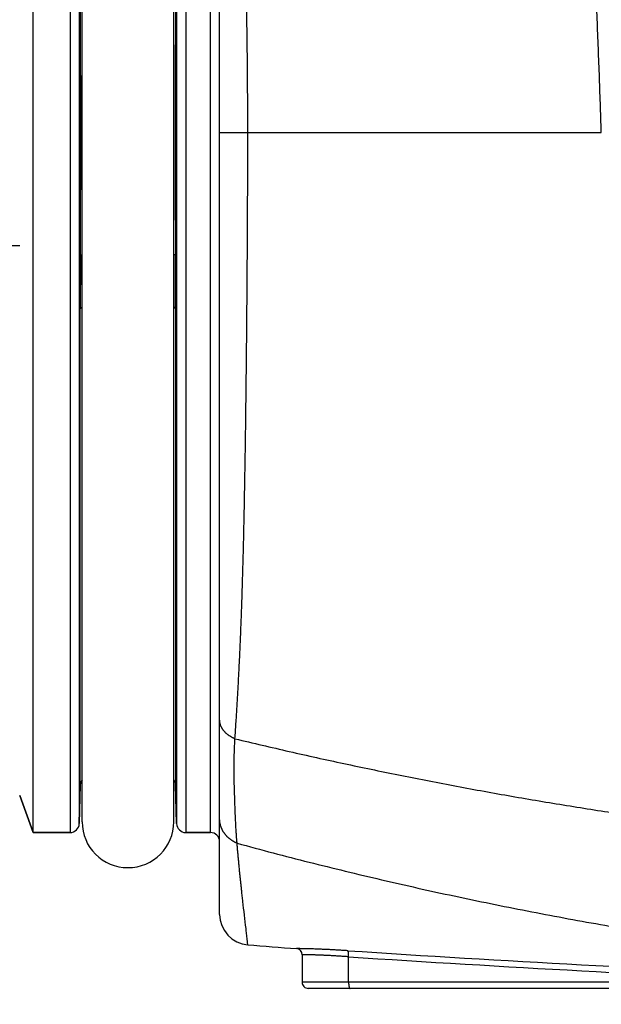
# Model space of a CAD drawing. Header units: millimetres. Extents: x 0 to 1300, y 0 to 891.
# Tile 88 of 141: x 374 to 383, y 464 to 480. Entities that reach past the tile are written whole.
import ezdxf

# ---------------------------------------------------------------- set-up
doc = ezdxf.new("R2010")
doc.units = ezdxf.units.MM
doc.header["$LTSCALE"] = 0.545669
doc.layers.add('NoLayerName_001', color=7, linetype='Continuous')
doc.styles.get("Standard").update_dxf_attribs({"font": 'txt', "bigfont": 'extfont2'})
doc.dimstyles.get("Standard").update_dxf_attribs({"dimtxt": 2.5, "dimasz": 2.5, "dimexe": 1, "dimexo": 1, "dimtad": 1, "dimdec": 3, "dimzin": 0, "dimdsep": 46, "dimtxsty": 'Standard', "dimcen": 2.5, "dimadec": 3, "dimazin": 0, "dimtfac": 0.75, "dimtdec": 3, "dimtmove": 0, "dimatfit": 3, "dimfxl": 1, "dimarcsym": 0})

# ---------------------------------------------------------------- blocks, each defined once
blk = doc.blocks.new('_OPEN30')
at = {"color": 0, "linetype": 'ByBlock', "lineweight": -2}
for p, q in [((-1, 0.267949), (0, 0)), ((0, 0), (-1, -0.267949)), ((0, 0), (-1, 0))]:
    blk.add_line(p, q, dxfattribs=at)
blk = doc.blocks.new('*D53')
at = {"layer": 'Defpoints', "color": 0}
for p in [(361.05, 468.022), (415, 467.279), (361.05, 447.662)]:
    blk.add_point(p, dxfattribs=at)
at = {"layer": 'NoLayerName_001', "color": 0, "linetype": 'Continuous', "lineweight": 13}
for p, q in [((361.05, 465.022), (361.05, 444.662)), ((415, 464.279), (415, 444.662)), ((410.5, 447.662), (365.55, 447.662))]:
    blk.add_line(p, q, dxfattribs=at)
at = {"layer": 'NoLayerName_001', "color": 0, "lineweight": 13, "xscale": 4.5, "yscale": 4.5, "zscale": 4.5, "rotation": 180}
blk.add_blockref('_OPEN30', (361.05, 447.662), dxfattribs=at)
at = {"layer": 'NoLayerName_001', "color": 0, "lineweight": 13, "xscale": 4.5, "yscale": 4.5, "zscale": 4.5}
blk.add_blockref('_OPEN30', (415, 447.662), dxfattribs=at)
at = {"layer": 'NoLayerName_001', "color": 0, "lineweight": 13, "insert": (388.025, 456.815), "char_height": 10.5, "attachment_point": 5}
blk.add_mtext('\\W0.8000;５４', dxfattribs=at)
blk = doc.blocks.new('*D54')
at = {"layer": 'Defpoints', "color": 0}
for p in [(327.5, 537.5), (625, 535), (327.5, 404.675)]:
    blk.add_point(p, dxfattribs=at)
at = {"layer": 'NoLayerName_001', "color": 0, "linetype": 'Continuous', "lineweight": 13}
for p, q in [((327.5, 534.5), (327.5, 401.675)), ((625, 532), (625, 401.675)), ((620.5, 404.675), (332, 404.675))]:
    blk.add_line(p, q, dxfattribs=at)
at = {"layer": 'NoLayerName_001', "color": 0, "lineweight": 13, "xscale": 4.5, "yscale": 4.5, "zscale": 4.5}
for p, rotation in [((327.5, 404.675), 180), ((625, 404.675), 360)]:
    blk.add_blockref('_OPEN30', p, dxfattribs=dict(at, rotation=rotation))
at = {"layer": 'NoLayerName_001', "color": 0, "lineweight": 13, "insert": (476.25, 413.896), "char_height": 10.5, "attachment_point": 5}
blk.add_mtext('\\W0.8000;２９８', dxfattribs=at)

msp = doc.modelspace()

# ---------------------------------------------------------------- linework, layer by layer
at = {"layer": 'NoLayerName_001', "color": 60, "linetype": 'Continuous', "lineweight": 25}
for p, q in [((377.2005072, 465.81120782), (377.2005072, 491.71484211)), ((374.1505072, 467.15), (374.1505072, 490.05)), ((374.75438367, 490.05), (374.75438367, 467.15)), ((376.64663073, 490.05), (376.64663073, 467.15)), ((377.0505072, 467.15), (377.0505072, 490.05)), ((374.90433227, 489.90392654), (374.90433227, 467.29607346)), ((374.9505072, 467.325), (374.9505072, 489.875)), ((376.4505072, 467.325), (376.4505072, 489.875)), ((376.49668213, 489.90392654), (376.49668213, 467.29607346)), ((377.2005072, 478.59999997), (383.44398243, 478.6)), ((372.43981508, 476.75212385), (373.92939528, 476.75212385)), ((374.92311514, 476.60074152), (374.9505072, 476.60060606)), ((376.47789891, 476.60074152), (376.4505072, 476.60060606)), ((374.92090411, 467.92892654), (374.92090411, 475.71990657)), ((376.48011029, 475.71990657), (376.48011029, 467.92892654)), ((374.90433227, 467.29607346), (374.92090411, 467.92892654)), ((374.92090411, 467.92892654), (374.90433227, 467.29607346)), ((376.49668213, 467.29607346), (376.48011029, 467.92892654)), ((376.48011029, 467.92892654), (376.49668213, 467.29607346)), ((374.1505072, 467.15), (373.92939528, 467.7575)), ((373.92939528, 467.7575), (374.1505072, 467.15)), ((374.75438367, 467.15), (374.1505072, 467.15)), ((374.1505072, 467.15), (374.75438367, 467.15)), ((377.0505072, 467.15), (376.64663073, 467.15)), ((376.64663073, 467.15), (377.0505072, 467.15)), ((378.5505072, 465.15086846), (378.5505072, 464.7)), ((379.30970292, 464.7), (379.30970292, 465.11684753)), ((386.9635357, 464.7), (378.5505072, 464.7)), ((412.0505072, 464.6), (378.65050728, 464.6))]:
    msp.add_line(p, q, dxfattribs=at)
for centre, radius, start, end in [((-29.26327109, 478.6), 404.1913308, 359.7165957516, 0.2834042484), ((780.66428526, 478.6), 404.19133058, 179.7165957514, 180.2834042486), ((552.47637437, 475.7146232), 177.55547034, 179.7140552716, 179.9982950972), ((196.2820738, 475.70798977), 180.19803688, 0.0037890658, 0.2838605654), ((375.07085271, 467.925), 0.15, 143.538251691, 178.500000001), ((376.33016169, 467.925), 0.15, 1.499999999, 36.461747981), ((375.7005072, 467.325), 0.75, 180, 0), ((374.75438367, 467.3), 0.15, 270, 358.5), ((376.64663073, 467.3), 0.15, 181.499999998, 270), ((377.0505072, 467), 0.15, 0.000000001, 90), ((377.7005072, 465.81120824), 0.5, 180.00004922, 265.436742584), ((395.54298991, 689.3655811), 224.76527151, 265.4367409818, 265.6406223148), ((378.45052023, 465.15086956), 0.09999882, 359.999370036, 85.648017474), ((401.93264038, 810.56053051), 346.08538773, 266.2493083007, 267.5178373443), ((401.97900885, 810.85991463), 346.48544829, 266.2486620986, 267.5122932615), ((378.6505072, 464.7), 0.1, 180, 270.000055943)]:
    msp.add_arc(centre, radius, start, end, dxfattribs=at)
for points, knots in [([(383.44398243, 478.6), (383.43882368, 478.75983219), (383.42883069, 479.07950728), (383.4118942, 479.55895604), (383.39391269, 480.03836757), (383.37476383, 480.51773689), (383.35459987, 480.99706776), (383.32646542, 481.63612759), (383.28920448, 482.43486191), (383.23398397, 483.55293527), (383.13483382, 485.469375), (383.04703924, 487.06612472), (382.98684993, 488.18391175)], [0, 0, 0, 0, 0.4797462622, 0.9594924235, 1.4392403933, 1.9189913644, 2.3987458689, 2.8785038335, 3.8380268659, 4.7975502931, 6.2368098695, 9.5950289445, 9.5950289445, 9.5950289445, 9.5950289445]), ([(377.66071774, 478.6), (377.66055798, 478.71068357), (377.66047266, 478.93205354), (377.65893946, 479.26410837), (377.65656415, 479.59616352), (377.65319417, 479.92821491), (377.6488687, 480.26025864), (377.64357555, 480.59229078), (377.63731631, 480.92430739), (377.63008886, 481.25630454), (377.62189209, 481.58827831), (377.61272457, 481.92022476), (377.60258516, 482.25213996), (377.59147187, 482.58401996), (377.57938583, 482.91586104), (377.56631645, 483.24765983), (377.5523453, 483.57941779), (377.53756916, 483.91113842), (377.51694857, 484.35338925), (377.46756574, 485.34830872), (377.42101819, 486.23254517), (377.38685334, 486.89576053)], [0, 0, 0, 0, 0.3320510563, 0.6641090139, 0.9961727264, 1.3282410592, 1.660312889, 1.9923871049, 2.3244626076, 2.6565383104, 2.9886131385, 3.3206860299, 3.652755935, 3.9848218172, 4.3168826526, 4.6489377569, 4.9809887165, 5.3130375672, 5.6450856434, 6.3091815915, 8.3014658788, 8.3014658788, 8.3014658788, 8.3014658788]), ([(377.45144084, 468.68405384), (377.4569408, 468.76653562), (377.46818056, 468.93148403), (377.48360149, 469.1790014), (377.4981316, 469.42657263), (377.51159399, 469.67420437), (377.52400442, 469.92189058), (377.53541497, 470.16962475), (377.5458936, 470.41740021), (377.5555039, 470.66521074), (377.56431112, 470.91305055), (377.57237778, 471.16091494), (377.57976463, 471.40880022), (377.58653296, 471.65670312), (377.59274347, 471.90462045), (377.60036375, 472.2351921), (377.60876693, 472.6484312), (377.61740055, 473.14434453), (377.62494779, 473.64027516), (377.63263943, 474.21887678), (377.64094493, 474.96281444), (377.64894506, 475.8720941), (377.65530861, 476.78138681), (377.65917571, 477.60802601), (377.66061378, 478.18667739), (377.66067865, 478.51733549), (377.66071851, 478.6)], [0, 0, 0, 0, 0.2479948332, 0.495991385, 0.7439884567, 0.9919851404, 1.2399811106, 1.4879771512, 1.7359736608, 1.9839703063, 2.2319661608, 2.4799612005, 2.7279561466, 2.9759512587, 3.2239463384, 3.4719409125, 3.9679291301, 4.4639174, 4.9599049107, 5.4558922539, 6.1998747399, 7.1918547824, 8.1838348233, 8.9278173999, 9.6717980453, 9.9197916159, 9.9197916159, 9.9197916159, 9.9197916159]), ([(374.92090411, 475.71990657), (374.92101711, 475.72051943), (374.92116995, 475.72176177), (374.92183998, 475.72352891), (374.92271758, 475.72521309), (374.92381177, 475.7268082), (374.9250692, 475.72831771), (374.92645485, 475.72974174), (374.92792954, 475.73108013), (374.92945792, 475.73233657), (374.93101887, 475.73351446), (374.93260692, 475.73461415), (374.93421976, 475.73564202), (374.93585585, 475.73660419), (374.93751356, 475.73750693), (374.9391913, 475.73835646), (374.94088748, 475.73915905), (374.94260053, 475.73992088), (374.94432882, 475.74064834), (374.946071, 475.74134708), (374.94782472, 475.74202543), (374.94900094, 475.7424624), (374.94958899, 475.7426831)], [0, 0, 0, 0, 0.001869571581, 0.003736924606, 0.005629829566, 0.007560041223, 0.009526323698, 0.011517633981, 0.013515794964, 0.015497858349, 0.017451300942, 0.019380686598, 0.021291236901, 0.023187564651, 0.025073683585, 0.02695303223, 0.028828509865, 0.030702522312, 0.032577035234, 0.034453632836, 0.036333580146, 0.038217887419, 0.038217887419, 0.038217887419, 0.038217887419]), ([(376.48011029, 475.71990657), (376.47999729, 475.72051943), (376.47984444, 475.72176177), (376.47917441, 475.72352891), (376.47829681, 475.72521309), (376.47720263, 475.72680819), (376.4759452, 475.72831771), (376.47455955, 475.72974174), (376.47308486, 475.73108013), (376.47155648, 475.73233656), (376.46999553, 475.73351446), (376.46840748, 475.73461415), (376.46679465, 475.73564201), (376.46515856, 475.73660418), (376.46350085, 475.73750692), (376.46182311, 475.73835646), (376.46012693, 475.73915905), (376.45841388, 475.73992088), (376.45668559, 475.74064833), (376.45494341, 475.74134707), (376.45318969, 475.74202542), (376.45201347, 475.74246239), (376.45142542, 475.7426831)], [0, 0, 0, 0, 0.001869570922, 0.003736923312, 0.005629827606, 0.007560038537, 0.009526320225, 0.011517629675, 0.013515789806, 0.015497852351, 0.017451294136, 0.019380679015, 0.021291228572, 0.023187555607, 0.025073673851, 0.026953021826, 0.028828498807, 0.030702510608, 0.032577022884, 0.034453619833, 0.036333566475, 0.038217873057, 0.038217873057, 0.038217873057, 0.038217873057]), ([(377.45144084, 468.68405384), (377.44712802, 468.68588953), (377.43846487, 468.68948377), (377.42567073, 468.69534866), (377.41300645, 468.70150437), (377.40050823, 468.70800462), (377.38818526, 468.71483901), (377.376054, 468.72201434), (377.36412896, 468.72953276), (377.35242532, 468.73739777), (377.340959, 468.7456111), (377.32974987, 468.75417555), (377.3188216, 468.76309435), (377.30819859, 468.77236958), (377.29790535, 468.78200345), (377.28796639, 468.7919981), (377.27840625, 468.80235573), (377.26924981, 468.81307809), (377.26052463, 468.82416363), (377.25225956, 468.83560458), (377.2444867, 468.84738924), (377.23723924, 468.85950483), (377.2305503, 468.87193849), (377.22445328, 468.88467746), (377.21898105, 468.89770826), (377.21417137, 468.91101245), (377.21004532, 468.92455571), (377.20662367, 468.93829506), (377.20391835, 468.95218516), (377.20198407, 468.96618129), (377.20071504, 468.98023572), (377.20064053, 468.98963062), (377.2005072, 468.99431855)], [0, 0, 0, 0, 0.01406167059, 0.02813452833, 0.04221535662, 0.05630163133, 0.07039156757, 0.08448416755, 0.09857926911, 0.11267759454, 0.12678052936, 0.14088611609, 0.15499022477, 0.16909024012, 0.18318529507, 0.19727640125, 0.21136657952, 0.22546098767, 0.23956544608, 0.25367710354, 0.26779079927, 0.28190387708, 0.29601646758, 0.31013175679, 0.32425625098, 0.33839844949, 0.35255403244, 0.36671076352, 0.38085749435, 0.39498478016, 0.40908540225, 0.42315490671, 0.42315490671, 0.42315490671, 0.42315490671]), ([(377.48557996, 466.97430833), (377.48398291, 466.99325327), (377.48066092, 467.03113297), (377.47644499, 467.08801599), (377.47260717, 467.14492692), (377.46917101, 467.20186658), (377.46604917, 467.25882623), (377.46318545, 467.3157998), (377.46050984, 467.37278092), (377.45798002, 467.42976612), (377.45559068, 467.48675492), (377.45332974, 467.54374733), (377.45047112, 467.6197423), (377.44717195, 467.71474742), (377.44412912, 467.80976241), (377.44192677, 467.88578313), (377.44044254, 467.94280376), (377.43916297, 467.99982903), (377.43812899, 468.05685908), (377.43738075, 468.11389402), (377.43695773, 468.17093394), (377.43690285, 468.22797825), (377.43724382, 468.28502467), (377.43798601, 468.34206958), (377.43913862, 468.39910857), (377.44071147, 468.45613708), (377.44270808, 468.51315094), (377.44515653, 468.57014453), (377.44799296, 468.6271177), (377.45032883, 468.66507367), (377.45144111, 468.68405418)], [0, 0, 0, 0, 0.0570364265, 0.1140734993, 0.1711132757, 0.2281563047, 0.2852018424, 0.3422480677, 0.3992923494, 0.4563333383, 0.5133718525, 0.5704087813, 0.6274449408, 0.7415178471, 0.8555954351, 0.9126355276, 0.9696754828, 1.0267149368, 1.0837539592, 1.1407931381, 1.1978336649, 1.2548773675, 1.3119248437, 1.3689745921, 1.42602514, 1.483075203, 1.5401236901, 1.5971697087, 1.6542125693, 1.7112517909, 1.7112517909, 1.7112517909, 1.7112517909]), ([(377.45144119, 468.68405429), (377.74761941, 468.61462014), (378.33938977, 468.47298426), (379.23092868, 468.27705247), (380.12468155, 468.09092346), (381.02090091, 467.91634072), (381.9193037, 467.7527845), (382.81975039, 467.60034163), (383.72206298, 467.45893638), (384.6260738, 467.32853667), (385.53161236, 467.20909834), (386.43851207, 467.10058152), (387.3466161, 467.00293889), (388.25577516, 466.91607758), (389.16585021, 466.83990625), (390.07670347, 466.77433525), (390.98819717, 466.71926486), (391.90019362, 466.67463376), (392.8125548, 466.64023718), (393.72514399, 466.6164057), (394.63781955, 466.60147231), (395.24629993, 466.60130638), (395.55050678, 466.6)], [0, 0, 0, 0, 0.9126246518, 1.8254013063, 2.7383187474, 3.6513628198, 4.5645165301, 5.4777601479, 6.3910713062, 7.3044251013, 8.2177941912, 9.1311489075, 10.0444661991, 10.9577444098, 11.870982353, 12.7841752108, 13.6973146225, 14.6103887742, 15.5233824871, 16.4362773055, 17.3490515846, 18.2616805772, 18.2616805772, 18.2616805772, 18.2616805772]), ([(377.27772232, 467.13723166), (377.27533681, 467.1406737), (377.27048871, 467.14751096), (377.26366001, 467.15807619), (377.25710115, 467.16882263), (377.25086857, 467.17977375), (377.24495816, 467.19091064), (377.23938208, 467.20222577), (377.23414813, 467.21370856), (377.22926526, 467.22534923), (377.22474214, 467.23713781), (377.22058749, 467.24906425), (377.21681056, 467.26111784), (377.2134153, 467.27328518), (377.21040525, 467.28555209), (377.20778428, 467.29790429), (377.20555581, 467.31032746), (377.20372487, 467.32280731), (377.20229051, 467.33532948), (377.20127405, 467.34787987), (377.20061383, 467.36044344), (377.20057622, 467.36882513), (377.2005072, 467.37301229)], [0, 0, 0, 0, 0.01256363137, 0.02514122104, 0.03773055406, 0.05032956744, 0.06293639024, 0.07554938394, 0.08816718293, 0.10078873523, 0.11341334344, 0.12604070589, 0.13867063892, 0.15130148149, 0.16393096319, 0.17655681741, 0.18917683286, 0.20178890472, 0.21439108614, 0.22698164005, 0.23955909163, 0.25212228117, 0.25212228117, 0.25212228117, 0.25212228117]), ([(377.48557996, 466.97430833), (377.48150428, 466.97608323), (377.47331602, 466.97955879), (377.46123103, 466.98522845), (377.44926941, 466.99117125), (377.43746257, 466.99743403), (377.42581514, 467.00400127), (377.41433892, 467.01087419), (377.40304379, 467.01804954), (377.39194015, 467.02552524), (377.38103825, 467.03329892), (377.37034848, 467.04136818), (377.35988204, 467.04973012), (377.34965, 467.05837956), (377.33966409, 467.06731046), (377.32993645, 467.07651669), (377.32047887, 467.08599186), (377.31130443, 467.09573054), (377.30242141, 467.10572378), (377.29385596, 467.11597569), (377.28556766, 467.12644172), (377.28036324, 467.13365601), (377.27772232, 467.13723166)], [0, 0, 0, 0, 0.01333615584, 0.02668306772, 0.04003912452, 0.05340287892, 0.06677307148, 0.08014865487, 0.09352881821, 0.10691301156, 0.12030097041, 0.13369274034, 0.14708832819, 0.16048560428, 0.17388170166, 0.18727402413, 0.20066028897, 0.21403856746, 0.22740732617, 0.24076546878, 0.25411237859, 0.26744796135, 0.26744796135, 0.26744796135, 0.26744796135]), ([(377.48558009, 466.97430856), (377.68171685, 466.92189999), (378.0736565, 466.81576141), (378.66367487, 466.66445437), (379.25491283, 466.51787339), (379.84753932, 466.37687767), (380.44143314, 466.24124714), (381.03655085, 466.11105106), (381.63282826, 465.98628073), (382.23020938, 465.86694939), (382.82863923, 465.75305554), (383.4280662, 465.64459214), (384.02844075, 465.54155271), (384.62971337, 465.44393053), (385.23183457, 465.35171895), (385.83475483, 465.26491122), (386.43842491, 465.18350086), (387.04279631, 465.10748023), (387.64782037, 465.03683234), (388.25344941, 464.97154081), (388.85963581, 464.91158906), (389.466332, 464.85696055), (390.07349037, 464.80763877), (390.68106326, 464.76360698), (391.28900226, 464.72484942), (391.89725701, 464.69134491), (392.5057756, 464.66306278), (393.11450564, 464.63999296), (393.72339448, 464.62205215), (394.33239026, 464.60942937), (394.94143828, 464.60129776), (395.34749148, 464.60084671), (395.5505072, 464.6)], [0, 0, 0, 0, 0.6090538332, 1.2181525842, 1.8272873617, 2.4364490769, 3.0456284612, 3.6548160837, 4.2640023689, 4.8731780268, 5.4823404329, 6.0914922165, 6.7006357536, 7.3097730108, 7.9189055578, 8.5280345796, 9.1371608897, 9.7462856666, 10.3554116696, 10.9645414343, 11.5736769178, 12.1828195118, 12.7919700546, 13.4011288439, 14.010295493, 14.6194667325, 15.2286368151, 15.8377992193, 16.4469467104, 17.0560713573, 17.6651645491, 18.2742170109, 18.2742170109, 18.2742170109, 18.2742170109]), ([(377.66072735, 465.31279319), (377.66002537, 465.32018463), (377.65868656, 465.33497756), (377.65628562, 465.35712521), (377.65410916, 465.37929671), (377.65093762, 465.40882907), (377.64689447, 465.44573746), (377.6403042, 465.50477745), (377.61835795, 465.69659562), (377.5939059, 465.90307544), (377.57069557, 466.10969737), (377.56174073, 466.19088857), (377.55374548, 466.26471469), (377.54666823, 466.33117097), (377.53971627, 466.3976405), (377.53289627, 466.46412374), (377.52621484, 466.53062113), (377.51967894, 466.59713311), (377.51329418, 466.6636599), (377.50706252, 466.73020128), (377.50098469, 466.79675687), (377.49506808, 466.86332683), (377.48993609, 466.92251119), (377.48683059, 466.95951002), (377.48558023, 466.97430883)], [0, 0, 0, 0, 0.0222740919, 0.0445588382, 0.06683042, 0.0891078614, 0.1336646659, 0.1782181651, 0.2673276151, 0.7128728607, 0.8019820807, 0.8910913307, 0.9579233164, 1.02475535, 1.0915874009, 1.1584194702, 1.225251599, 1.2920838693, 1.3589163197, 1.4257488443, 1.4925813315, 1.5594136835, 1.626245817, 1.6708004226, 1.6708004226, 1.6708004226, 1.6708004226]), ([(379.29340344, 465.21640559), (379.28104251, 465.21720176), (379.25632162, 465.21881043), (379.21923392, 465.2211254), (379.18214233, 465.22337945), (379.14504627, 465.22556039), (379.10794602, 465.2276692), (379.07084161, 465.22970335), (379.03373316, 465.23166124), (378.99662077, 465.23354103), (378.95950452, 465.23534096), (378.92238451, 465.23705918), (378.88526073, 465.23869198), (378.84813321, 465.24023581), (378.81100196, 465.24168673), (378.77386707, 465.24304218), (378.73672905, 465.24430874), (378.69958831, 465.24549075), (378.66863581, 465.24641338), (378.64387223, 465.24709543), (378.62529856, 465.24757293), (378.60672373, 465.24800985), (378.57576387, 465.24866766), (378.53860884, 465.24920721), (378.49527028, 465.25041392), (378.47049572, 465.25047155), (378.45810843, 465.25057937)], [0, 0, 0, 0, 0.03715962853, 0.07431949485, 0.11147951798, 0.14863962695, 0.18579976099, 0.2229598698, 0.26011991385, 0.2972798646, 0.33443970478, 0.37159942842, 0.40875904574, 0.44591859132, 0.48307812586, 0.52023770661, 0.55739730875, 0.59455685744, 0.63171626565, 0.65029596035, 0.66887572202, 0.68745564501, 0.70603585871, 0.76177602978, 0.79893189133, 0.83609516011, 0.83609516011, 0.83609516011, 0.83609516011]), ([(379.30970831, 465.11684754), (379.30977445, 465.11799489), (379.30991331, 465.12028859), (379.31008191, 465.12373066), (379.31022543, 465.12717273), (379.31033873, 465.13061567), (379.31042194, 465.13406006), (379.31047381, 465.13750654), (379.31049345, 465.14095573), (379.31047986, 465.14440827), (379.31043208, 465.14786479), (379.31034914, 465.15132589), (379.31023014, 465.15479154), (379.31007401, 465.15826019), (379.30987929, 465.16172871), (379.30964461, 465.16519311), (379.30936861, 465.16864932), (379.30904991, 465.17209327), (379.30868711, 465.17552088), (379.30827894, 465.17892812), (379.30782369, 465.18231088), (379.30732084, 465.18566727), (379.30676299, 465.18900117), (379.30611863, 465.19231959), (379.3053586, 465.19563464), (379.30445215, 465.19895809), (379.30337157, 465.20230404), (379.30207983, 465.20567304), (379.30060725, 465.20904817), (379.29881569, 465.21219227), (379.29657666, 465.21503938), (379.2943882, 465.21587431), (379.29340344, 465.21640559)], [0, 0, 0, 0, 0.00344777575, 0.00689363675, 0.01033838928, 0.01378286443, 0.01722791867, 0.02067443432, 0.02412332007, 0.02757551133, 0.03103197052, 0.03449368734, 0.03796162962, 0.04143485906, 0.04490995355, 0.04838337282, 0.05185163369, 0.05531131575, 0.0587590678, 0.06219161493, 0.06560576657, 0.06899845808, 0.07237278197, 0.07574577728, 0.0791382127, 0.08257342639, 0.08607764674, 0.089680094, 0.09340023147, 0.09709432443, 0.10058398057, 0.10394078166, 0.10394078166, 0.10394078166, 0.10394078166]), ([(379.30970292, 465.11684753), (379.29803877, 465.11767347), (379.27471169, 465.11934313), (379.23971356, 465.12174088), (379.20471094, 465.12407237), (379.16970308, 465.12632431), (379.13469028, 465.12849785), (379.09967254, 465.13059011), (379.06464993, 465.13259907), (379.02962251, 465.13452247), (378.99459035, 465.13635815), (378.96344653, 465.13790977), (378.93619279, 465.13920721), (378.9128305, 465.14027719), (378.88946633, 465.14130424), (378.86610033, 465.1422875), (378.84273251, 465.14322633), (378.81936291, 465.14412032), (378.79599152, 465.14496905), (378.77261837, 465.14577206), (378.74924355, 465.14652912), (378.72586724, 465.14723842), (378.7024897, 465.14789583), (378.67911125, 465.14850142), (378.65183358, 465.14913049), (378.62845235, 465.14965118), (378.60896776, 465.15001431), (378.5972776, 465.15017704), (378.58558126, 465.15030351), (378.57389528, 465.15075654), (378.56219763, 465.15055944), (378.55440767, 465.15079609), (378.5505072, 465.15086846)], [0, 0, 0, 0, 0.0350800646, 0.07016020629, 0.10524038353, 0.14032056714, 0.17540074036, 0.21048089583, 0.24556103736, 0.28064118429, 0.31572137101, 0.35080159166, 0.37418839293, 0.39757516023, 0.42096188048, 0.44434854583, 0.46773517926, 0.49112183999, 0.51450859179, 0.53789550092, 0.56128262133, 0.58466978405, 0.60805665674, 0.63144292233, 0.6548285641, 0.68991136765, 0.70160395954, 0.71329227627, 0.7249852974, 0.73669444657, 0.7483678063, 0.76007124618, 0.76007124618, 0.76007124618, 0.76007124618]), ([(379.30970292, 464.7), (379.30970727, 464.69882097), (379.30970942, 464.69646364), (379.30975199, 464.69292869), (379.30982016, 464.68939552), (379.30991965, 464.68586348), (379.31005098, 464.68233192), (379.31021607, 464.67880018), (379.31041646, 464.67526759), (379.31065378, 464.67173352), (379.31092965, 464.66819731), (379.31124567, 464.66465829), (379.31160349, 464.66111633), (379.31200416, 464.65757297), (379.31244688, 464.65403136), (379.31293093, 464.65049606), (379.31345553, 464.64697175), (379.3140199, 464.64346311), (379.31462324, 464.63997485), (379.31526483, 464.63651166), (379.3159437, 464.63307818), (379.31665998, 464.62967829), (379.31741206, 464.62630806), (379.31824414, 464.62296387), (379.31920693, 464.61963584), (379.32035092, 464.61631302), (379.32172485, 464.61298196), (379.32338448, 464.60964309), (379.32531843, 464.60630841), (379.3275612, 464.60326855), (379.33026936, 464.60057911), (379.33269154, 464.60030326), (379.33378335, 464.6)], [0, 0, 0, 0, 0.00353709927, 0.00707194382, 0.01060542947, 0.01413849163, 0.01767210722, 0.02120729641, 0.02474512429, 0.02828670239, 0.03183318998, 0.03538579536, 0.03894577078, 0.0425128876, 0.04608339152, 0.04965302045, 0.05321750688, 0.05677258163, 0.06031397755, 0.06383743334, 0.0673386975, 0.07081353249, 0.07426078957, 0.07769760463, 0.08115044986, 0.08465071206, 0.08823582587, 0.09194977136, 0.09583803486, 0.09975249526, 0.10338045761, 0.10677987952, 0.10677987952, 0.10677987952, 0.10677987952])]:
    msp.add_open_spline(points, degree=3, knots=knots, dxfattribs=at)

# ---------------------------------------------------------------- dimensions: what is measured, and where the dimension line sits
at = {"layer": 'NoLayerName_001', "color": 3, "linetype": 'Continuous', "lineweight": 13}
for base, p1, p2, text, picture, middle in [((327.5, 404.67462069), (625, 535), (327.5, 537.5), '\\W0.8000;２９８', '*D54', (476.25, 404.67462069)), ((361.05006463, 447.66223708), (415.00006463, 467.27940772), (361.05006463, 468.02198512), '\\W0.8000;５４', '*D53', (388.02506463, 447.66223708))]:
    dim = msp.add_linear_dim(base=base, p1=p1, p2=p2, angle=180, text=text, dimstyle='Standard', override={"dimtxt": 10.5, "dimasz": 4.5, "dimexe": 3, "dimexo": 3, "dimgap": 3, "dimzin": 8, "dimblk": 'OPEN30', "dimclrd": 0, "dimclre": 0, "dimclrt": 0, "dimtp": 0, "dimtm": 0, "dimlwd": 13, "dimlwe": 13}, dxfattribs=at)
    dim.commit()
    dim.dimension.update_dxf_attribs({"geometry": picture, "text_midpoint": middle, "dimtype": 160})

doc.saveas('drawing.dxf')
